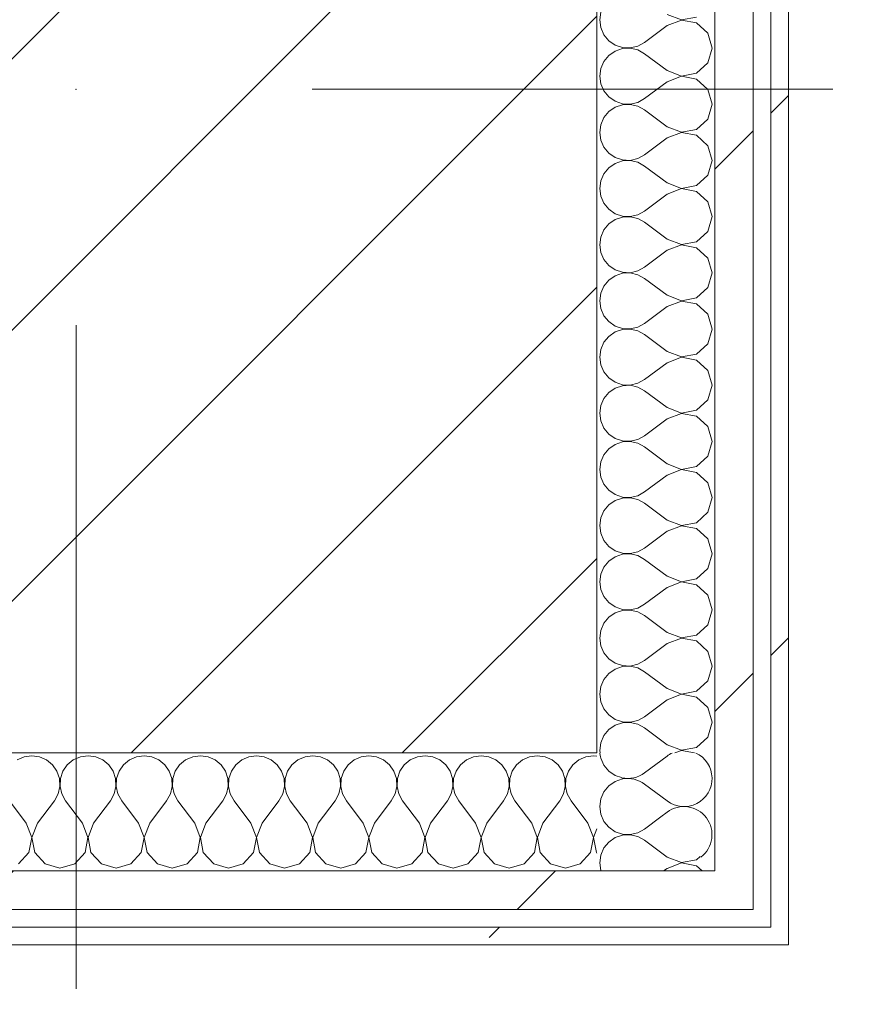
# Model space of a CAD drawing. Header units: millimetres. Extents: x -40968 to 11883, y -17757 to 4746.
# Tile 202 of 227: x -1814 to -1523, y -12524 to -12190. Entities that reach past the tile are written whole.
import ezdxf

# ---------------------------------------------------------------- set-up
doc = ezdxf.new("R2010")
doc.units = ezdxf.units.MM
doc.header["$MEASUREMENT"] = 0
doc.linetypes.add('Wipeout_Contour', pattern=[1000, 0, -1000])
for name, color, linetype in [('10_ESTR_Pilars', 7, 'Continuous'), ('Nuevo_06_COT_Generals', 7, 'Continuous'), ('Nuevo_08_E_Envans secs', 7, 'Continuous')]:
    doc.layers.add(name, color=color, linetype=linetype)
for name, color, linetype, lineweight in [('10_ESTR_Pilars_Pluma_Nº__20', 1, 'Continuous', 5), ('10_ESTR_Pilars_Pluma_Nº__28', 7, 'Continuous', 20), ('10_ESTR_Pilars_Pluma_Nº__42', 8, 'Continuous', 25), ('Nuevo_06_COT_Generals_Pluma_Nº__1', 7, 'Continuous', 5), ('Nuevo_08_E_Envans secs_Pluma_Nº__1', 7, 'Continuous', 5)]:
    doc.layers.add(name, color=color, linetype=linetype, lineweight=lineweight)
for name, color, linetype, lineweight, true_color in [('Nuevo_08_E_Envans secs_Pluma_Nº__102', 7, 'Continuous', 5, 0xcccccc), ('Nuevo_08_E_Envans secs_Pluma_Nº__171', 171, 'Continuous', 13, 0xaaaaff), ('Nuevo_08_E_Envans secs_Pluma_Nº__177', 7, 'Continuous', 15, 0xf7e046)]:
    doc.layers.add(name, color=color, linetype=linetype, lineweight=lineweight, true_color=true_color)
doc.styles.add('Estilo_Generado_1', font='txt')
doc.dimstyles.new('Estilo_Generado__1', dxfattribs={"dimtxt": 100, "dimasz": 38, "dimexe": 0.18, "dimexo": 300, "dimgap": 0, "dimtad": 1, "dimtih": 1, "dimtoh": 1, "dimlfac": 0.001, "dimzin": 0, "dimdsep": 46, "dimtxsty": 'Estilo_Generado_1', "dimblk": 'ARROWHEAD_2', "dimblk1": 'ARROWHEAD_2', "dimblk2": 'ARROWHEAD_2', "dimcen": 0.09, "dimclrd": 7, "dimclre": 7, "dimclrt": 7, "dimadec": 0, "dimazin": 0, "dimtfac": 1, "dimtdec": 4, "dimtmove": 0, "dimatfit": 3, "dimfxl": 0, "dimtolj": 1, "dimtzin": 0, "dimarcsym": 0})
pattern_1 = [(45, (0, 0), (-183.848, 183.848), [195, -65]), (45, (7e-14, 183.85), (-183.848, 183.848), [195, -65])]

# ---------------------------------------------------------------- blocks, each defined once
blk = doc.blocks.new('*X363')
at = {"layer": 'Nuevo_08_E_Envans secs_Pluma_Nº__102', "color": 254, "linetype": 'Continuous', "lineweight": 5, "true_color": 0xcccccc}
for p, q in [((-1616.65, -12440.23), (-1616.58, -12440.7)), ((-1616.58, -12440.7), (-1615.52, -12443.1)), ((-1615.52, -12443.1), (-1613.84, -12445.13)), ((-1613.84, -12445.13), (-1611.68, -12446.61)), ((-1611.68, -12446.61), (-1609.53, -12447.34)), ((-1613.84, -12450.11), (-1615.52, -12452.14)), ((-1611.68, -12448.62), (-1613.84, -12450.11)), ((-1609.19, -12447.78), (-1611.68, -12448.62)), ((-1609.09, -12447.78), (-1609.19, -12447.78)), ((-1615.52, -12452.14), (-1616.58, -12454.54)), ((-1616.58, -12454.54), (-1616.94, -12457.14)), ((-1616.94, -12457.14), (-1616.58, -12459.75)), ((-1616.58, -12459.75), (-1615.52, -12462.15)), ((-1615.52, -12462.15), (-1613.84, -12464.17)), ((-1596.22, -12460.65), (-1601.7, -12464.76)), ((-1613.84, -12464.17), (-1611.68, -12465.66)), ((-1611.68, -12465.66), (-1609.19, -12466.5)), ((-1609.19, -12466.83), (-1611.68, -12467.67)), ((-1609.19, -12466.5), (-1606.56, -12466.63)), ((-1606.56, -12466.71), (-1609.19, -12466.83)), ((-1606.56, -12466.63), (-1604, -12466.03)), ((-1604, -12467.3), (-1606.56, -12466.71)), ((-1604, -12466.03), (-1601.7, -12464.76)), ((-1613.84, -12469.16), (-1615.52, -12471.18)), ((-1611.68, -12467.67), (-1613.84, -12469.16)), ((-1601.7, -12468.57), (-1604, -12467.3)), ((-1594.08, -12474.29), (-1601.7, -12468.57)), ((-1616.58, -12473.59), (-1616.94, -12476.19)), ((-1615.52, -12471.18), (-1616.58, -12473.59)), ((-1616.94, -12476.19), (-1616.58, -12478.79)), ((-1594.08, -12474.29), (-1589.23, -12476.15)), ((-1589.23, -12476.23), (-1594.08, -12478.1)), ((-1589.23, -12476.15), (-1584.11, -12475.19)), ((-1584.11, -12477.2), (-1589.23, -12476.23)), ((-1584.11, -12475.19), (-1582.84, -12474.03)), ((-1582.16, -12478.98), (-1584.11, -12477.2)), ((-1616.58, -12478.79), (-1616.5, -12478.98)), ((-1594.08, -12478.1), (-1595.26, -12478.98))]:
    blk.add_line(p, q, dxfattribs=at)
blk = doc.blocks.new('*X365')
at = {"layer": 'Nuevo_08_E_Envans secs_Pluma_Nº__102', "color": 254, "linetype": 'Continuous', "lineweight": 5, "true_color": 0xcccccc}
for p, q in [((-1594.08, -12440), (-1601.7, -12445.71)), ((-1594.08, -12455.24), (-1601.7, -12449.52)), ((-1594.08, -12459.05), (-1596.22, -12460.65))]:
    blk.add_line(p, q, dxfattribs=at)
for centre, start, end in [((-1607.42, -12438.1), 185.3062, 192.4806), ((-1588.37, -12447.62), 233.1301, 65.165), ((-1588.37, -12447.62), 114.835, 126.8699), ((-1607.42, -12438.1), 257.5194, 306.8699), ((-1607.42, -12457.14), 53.1301, 100.1798), ((-1588.37, -12466.67), 307.1776, 126.8699)]:
    blk.add_arc(centre, 9.52, start, end, dxfattribs=at)
blk = doc.blocks.new('*X366')
at = {"layer": 'Nuevo_08_E_Envans secs_Pluma_Nº__102', "color": 254, "linetype": 'Continuous', "lineweight": 5, "true_color": 0xcccccc}
for p, q in [((-1616.58, -12187.87), (-1616.94, -12190.48)), ((-1594.08, -12188.57), (-1589.23, -12190.44)), ((-1589.23, -12190.44), (-1584.11, -12189.47)), ((-1616.94, -12190.48), (-1616.58, -12193.08)), ((-1616.58, -12193.08), (-1615.52, -12195.48)), ((-1594.08, -12192.38), (-1601.7, -12198.1)), ((-1589.23, -12190.51), (-1594.08, -12192.38)), ((-1584.11, -12191.48), (-1589.23, -12190.51)), ((-1580.27, -12194.99), (-1584.11, -12191.48)), ((-1615.52, -12195.48), (-1613.84, -12197.51)), ((-1578.85, -12200), (-1580.27, -12194.99)), ((-1613.84, -12197.51), (-1611.68, -12198.99)), ((-1611.68, -12198.99), (-1609.19, -12199.83)), ((-1609.19, -12200.17), (-1611.68, -12201.01)), ((-1609.19, -12199.83), (-1606.56, -12199.96)), ((-1606.56, -12200.04), (-1609.19, -12200.17)), ((-1606.56, -12199.96), (-1604, -12199.37)), ((-1604, -12200.63), (-1606.56, -12200.04)), ((-1604, -12199.37), (-1601.7, -12198.1)), ((-1580.27, -12205.01), (-1578.85, -12200)), ((-1613.84, -12202.49), (-1615.52, -12204.52)), ((-1611.68, -12201.01), (-1613.84, -12202.49)), ((-1601.7, -12201.9), (-1604, -12200.63)), ((-1594.08, -12207.62), (-1601.7, -12201.9)), ((-1616.58, -12206.92), (-1616.94, -12209.52)), ((-1615.52, -12204.52), (-1616.58, -12206.92)), ((-1584.11, -12208.52), (-1580.27, -12205.01)), ((-1616.94, -12209.52), (-1616.58, -12212.13)), ((-1594.08, -12207.62), (-1589.23, -12209.49)), ((-1589.23, -12209.56), (-1594.08, -12211.43)), ((-1589.23, -12209.49), (-1584.11, -12208.52)), ((-1584.11, -12210.53), (-1589.23, -12209.56)), ((-1616.58, -12212.13), (-1615.52, -12214.53)), ((-1594.08, -12211.43), (-1601.7, -12217.14)), ((-1580.27, -12214.04), (-1584.11, -12210.53)), ((-1615.52, -12214.53), (-1613.84, -12216.55)), ((-1613.84, -12216.55), (-1611.68, -12218.04)), ((-1578.85, -12219.05), (-1580.27, -12214.04)), ((-1611.68, -12220.05), (-1613.84, -12221.54)), ((-1611.68, -12218.04), (-1609.19, -12218.88)), ((-1609.19, -12219.21), (-1611.68, -12220.05)), ((-1609.19, -12218.88), (-1606.56, -12219.01)), ((-1606.56, -12219.09), (-1609.19, -12219.21)), ((-1606.56, -12219.01), (-1604, -12218.41)), ((-1604, -12219.68), (-1606.56, -12219.09)), ((-1604, -12218.41), (-1601.7, -12217.14)), ((-1601.7, -12220.95), (-1604, -12219.68)), ((-1580.27, -12224.05), (-1578.85, -12219.05)), ((-1615.52, -12223.56), (-1616.58, -12225.97)), ((-1613.84, -12221.54), (-1615.52, -12223.56)), ((-1594.08, -12226.67), (-1601.7, -12220.95)), ((-1616.58, -12225.97), (-1616.94, -12228.57)), ((-1594.08, -12226.67), (-1589.23, -12228.53)), ((-1584.11, -12227.57), (-1580.27, -12224.05)), ((-1616.94, -12228.57), (-1616.58, -12231.17)), ((-1589.23, -12228.61), (-1594.08, -12230.48)), ((-1589.23, -12228.53), (-1584.11, -12227.57)), ((-1584.11, -12229.58), (-1589.23, -12228.61)), ((-1580.27, -12233.09), (-1584.11, -12229.58)), ((-1616.58, -12231.17), (-1615.52, -12233.58)), ((-1615.52, -12233.58), (-1613.84, -12235.6)), ((-1594.08, -12230.48), (-1601.7, -12236.19)), ((-1578.85, -12238.1), (-1580.27, -12233.09)), ((-1613.84, -12235.6), (-1611.68, -12237.09)), ((-1604, -12237.46), (-1601.7, -12236.19)), ((-1611.68, -12239.1), (-1613.84, -12240.59)), ((-1611.68, -12237.09), (-1609.19, -12237.93)), ((-1609.19, -12238.26), (-1611.68, -12239.1)), ((-1609.19, -12237.93), (-1606.56, -12238.06)), ((-1606.56, -12238.13), (-1609.19, -12238.26)), ((-1606.56, -12238.06), (-1604, -12237.46)), ((-1604, -12238.73), (-1606.56, -12238.13)), ((-1601.7, -12240), (-1604, -12238.73)), ((-1594.08, -12245.71), (-1601.7, -12240)), ((-1580.27, -12243.1), (-1578.85, -12238.1)), ((-1615.52, -12242.61), (-1616.58, -12245.02)), ((-1613.84, -12240.59), (-1615.52, -12242.61)), ((-1584.11, -12246.61), (-1580.27, -12243.1)), ((-1616.58, -12245.02), (-1616.94, -12247.62)), ((-1594.08, -12245.71), (-1589.23, -12247.58)), ((-1589.23, -12247.58), (-1584.11, -12246.61)), ((-1616.94, -12247.62), (-1616.58, -12250.22)), ((-1616.58, -12250.22), (-1615.52, -12252.63)), ((-1594.08, -12249.52), (-1601.7, -12255.24)), ((-1589.23, -12247.66), (-1594.08, -12249.52)), ((-1584.11, -12248.62), (-1589.23, -12247.66)), ((-1580.27, -12252.14), (-1584.11, -12248.62)), ((-1615.52, -12252.63), (-1613.84, -12254.65)), ((-1578.85, -12257.14), (-1580.27, -12252.14)), ((-1613.84, -12254.65), (-1611.68, -12256.14)), ((-1611.68, -12256.14), (-1609.19, -12256.98)), ((-1609.19, -12256.98), (-1606.56, -12257.1)), ((-1606.56, -12257.1), (-1604, -12256.51)), ((-1604, -12256.51), (-1601.7, -12255.24)), ((-1613.84, -12259.64), (-1615.52, -12261.66)), ((-1611.68, -12258.15), (-1613.84, -12259.64)), ((-1609.19, -12257.31), (-1611.68, -12258.15)), ((-1606.56, -12257.18), (-1609.19, -12257.31)), ((-1604, -12257.78), (-1606.56, -12257.18)), ((-1601.7, -12259.05), (-1604, -12257.78)), ((-1594.08, -12264.76), (-1601.7, -12259.05)), ((-1580.27, -12262.15), (-1578.85, -12257.14)), ((-1615.52, -12261.66), (-1616.58, -12264.06)), ((-1584.11, -12265.66), (-1580.27, -12262.15)), ((-1616.58, -12264.06), (-1616.94, -12266.67)), ((-1616.94, -12266.67), (-1616.58, -12269.27)), ((-1594.08, -12264.76), (-1589.23, -12266.63)), ((-1589.23, -12266.71), (-1594.08, -12268.57)), ((-1589.23, -12266.63), (-1584.11, -12265.66)), ((-1584.11, -12267.67), (-1589.23, -12266.71)), ((-1616.58, -12269.27), (-1615.52, -12271.67)), ((-1594.08, -12268.57), (-1601.7, -12274.29)), ((-1580.27, -12271.18), (-1584.11, -12267.67)), ((-1615.52, -12271.67), (-1613.84, -12273.7)), ((-1578.85, -12276.19), (-1580.27, -12271.18)), ((-1613.84, -12273.7), (-1611.68, -12275.19)), ((-1611.68, -12275.19), (-1609.19, -12276.02)), ((-1609.19, -12276.36), (-1611.68, -12277.2)), ((-1609.19, -12276.02), (-1606.56, -12276.15)), ((-1606.56, -12276.23), (-1609.19, -12276.36)), ((-1606.56, -12276.15), (-1604, -12275.56)), ((-1604, -12276.82), (-1606.56, -12276.23)), ((-1604, -12275.56), (-1601.7, -12274.29)), ((-1601.7, -12278.1), (-1604, -12276.82)), ((-1580.27, -12281.2), (-1578.85, -12276.19)), ((-1613.84, -12278.68), (-1615.52, -12280.71)), ((-1611.68, -12277.2), (-1613.84, -12278.68)), ((-1594.08, -12283.81), (-1601.7, -12278.1)), ((-1616.58, -12283.11), (-1616.94, -12285.71)), ((-1615.52, -12280.71), (-1616.58, -12283.11)), ((-1584.11, -12284.71), (-1580.27, -12281.2)), ((-1616.94, -12285.71), (-1616.58, -12288.32)), ((-1594.08, -12283.81), (-1589.23, -12285.68)), ((-1589.23, -12285.75), (-1594.08, -12287.62)), ((-1589.23, -12285.68), (-1584.11, -12284.71)), ((-1584.11, -12286.72), (-1589.23, -12285.75)), ((-1580.27, -12290.23), (-1584.11, -12286.72)), ((-1616.58, -12288.32), (-1615.52, -12290.72)), ((-1594.08, -12287.62), (-1601.7, -12293.33)), ((-1578.85, -12295.24), (-1580.27, -12290.23)), ((-1615.52, -12290.72), (-1613.84, -12292.74)), ((-1613.84, -12292.74), (-1611.68, -12294.23)), ((-1604, -12294.6), (-1601.7, -12293.33)), ((-1611.68, -12296.24), (-1613.84, -12297.73)), ((-1611.68, -12294.23), (-1609.19, -12295.07)), ((-1609.19, -12295.4), (-1611.68, -12296.24)), ((-1609.19, -12295.07), (-1606.56, -12295.2)), ((-1606.56, -12295.28), (-1609.19, -12295.4)), ((-1606.56, -12295.2), (-1604, -12294.6)), ((-1604, -12295.87), (-1606.56, -12295.28)), ((-1601.7, -12297.14), (-1604, -12295.87)), ((-1580.27, -12300.25), (-1578.85, -12295.24)), ((-1615.52, -12299.75), (-1616.58, -12302.16)), ((-1613.84, -12297.73), (-1615.52, -12299.75)), ((-1594.08, -12302.86), (-1601.7, -12297.14)), ((-1584.11, -12303.76), (-1580.27, -12300.25)), ((-1616.58, -12302.16), (-1616.94, -12304.76)), ((-1594.08, -12302.86), (-1589.23, -12304.72)), ((-1616.94, -12304.76), (-1616.58, -12307.36)), ((-1594.08, -12306.67), (-1601.7, -12312.38)), ((-1589.23, -12304.8), (-1594.08, -12306.67)), ((-1589.23, -12304.72), (-1584.11, -12303.76)), ((-1584.11, -12305.77), (-1589.23, -12304.8)), ((-1580.27, -12309.28), (-1584.11, -12305.77)), ((-1616.58, -12307.36), (-1615.52, -12309.77)), ((-1615.52, -12309.77), (-1613.84, -12311.79)), ((-1578.85, -12314.29), (-1580.27, -12309.28)), ((-1613.84, -12311.79), (-1611.68, -12313.28)), ((-1611.68, -12313.28), (-1609.19, -12314.12)), ((-1606.56, -12314.25), (-1604, -12313.65)), ((-1604, -12313.65), (-1601.7, -12312.38)), ((-1613.84, -12316.78), (-1615.52, -12318.8)), ((-1611.68, -12315.29), (-1613.84, -12316.78)), ((-1609.19, -12314.45), (-1611.68, -12315.29)), ((-1609.19, -12314.12), (-1606.56, -12314.25)), ((-1606.56, -12314.32), (-1609.19, -12314.45)), ((-1604, -12314.92), (-1606.56, -12314.32)), ((-1601.7, -12316.19), (-1604, -12314.92)), ((-1594.08, -12321.9), (-1601.7, -12316.19)), ((-1580.27, -12319.29), (-1578.85, -12314.29)), ((-1615.52, -12318.8), (-1616.58, -12321.21)), ((-1584.11, -12322.8), (-1580.27, -12319.29)), ((-1616.58, -12321.21), (-1616.94, -12323.81)), ((-1594.08, -12321.9), (-1589.23, -12323.77)), ((-1589.23, -12323.77), (-1584.11, -12322.8)), ((-1616.94, -12323.81), (-1616.58, -12326.41)), ((-1616.58, -12326.41), (-1615.52, -12328.82)), ((-1594.08, -12325.71), (-1601.7, -12331.43)), ((-1589.23, -12323.85), (-1594.08, -12325.71)), ((-1584.11, -12324.81), (-1589.23, -12323.85)), ((-1580.27, -12328.33), (-1584.11, -12324.81)), ((-1615.52, -12328.82), (-1613.84, -12330.84)), ((-1578.85, -12333.33), (-1580.27, -12328.33)), ((-1613.84, -12330.84), (-1611.68, -12332.33)), ((-1611.68, -12332.33), (-1609.19, -12333.17)), ((-1609.19, -12333.5), (-1611.68, -12334.34)), ((-1609.19, -12333.17), (-1606.56, -12333.29)), ((-1606.56, -12333.37), (-1609.19, -12333.5)), ((-1606.56, -12333.29), (-1604, -12332.7)), ((-1604, -12333.97), (-1606.56, -12333.37)), ((-1604, -12332.7), (-1601.7, -12331.43)), ((-1580.27, -12338.34), (-1578.85, -12333.33)), ((-1613.84, -12335.83), (-1615.52, -12337.85)), ((-1611.68, -12334.34), (-1613.84, -12335.83)), ((-1601.7, -12335.24), (-1604, -12333.97)), ((-1594.08, -12340.95), (-1601.7, -12335.24)), ((-1616.58, -12340.25), (-1616.94, -12342.86)), ((-1615.52, -12337.85), (-1616.58, -12340.25)), ((-1584.11, -12341.85), (-1580.27, -12338.34)), ((-1616.94, -12342.86), (-1616.58, -12345.46)), ((-1594.08, -12340.95), (-1589.23, -12342.82)), ((-1589.23, -12342.9), (-1594.08, -12344.76)), ((-1589.23, -12342.82), (-1584.11, -12341.85)), ((-1584.11, -12343.86), (-1589.23, -12342.9)), ((-1616.58, -12345.46), (-1615.52, -12347.86)), ((-1594.08, -12344.76), (-1601.7, -12350.48)), ((-1580.27, -12347.37), (-1584.11, -12343.86)), ((-1615.52, -12347.86), (-1613.84, -12349.89)), ((-1613.84, -12349.89), (-1611.68, -12351.38)), ((-1578.85, -12352.38), (-1580.27, -12347.37)), ((-1611.68, -12353.39), (-1613.84, -12354.87)), ((-1611.68, -12351.38), (-1609.19, -12352.22)), ((-1609.19, -12352.55), (-1611.68, -12353.39)), ((-1609.19, -12352.22), (-1606.56, -12352.34)), ((-1606.56, -12352.42), (-1609.19, -12352.55)), ((-1606.56, -12352.34), (-1604, -12351.75)), ((-1604, -12353.01), (-1606.56, -12352.42)), ((-1604, -12351.75), (-1601.7, -12350.48)), ((-1601.7, -12354.29), (-1604, -12353.01)), ((-1580.27, -12357.39), (-1578.85, -12352.38)), ((-1615.52, -12356.9), (-1616.58, -12359.3)), ((-1613.84, -12354.87), (-1615.52, -12356.9)), ((-1594.08, -12360), (-1601.7, -12354.29)), ((-1616.58, -12359.3), (-1616.94, -12361.9)), ((-1594.08, -12360), (-1589.23, -12361.87)), ((-1584.11, -12360.9), (-1580.27, -12357.39)), ((-1616.94, -12361.9), (-1616.58, -12364.51)), ((-1594.08, -12363.81), (-1601.7, -12369.52)), ((-1589.23, -12361.94), (-1594.08, -12363.81)), ((-1589.23, -12361.87), (-1584.11, -12360.9)), ((-1584.11, -12362.91), (-1589.23, -12361.94)), ((-1580.27, -12366.42), (-1584.11, -12362.91)), ((-1616.58, -12364.51), (-1615.52, -12366.91)), ((-1615.52, -12366.91), (-1613.84, -12368.94)), ((-1578.85, -12371.43), (-1580.27, -12366.42)), ((-1613.84, -12368.94), (-1611.68, -12370.42)), ((-1611.68, -12370.42), (-1609.19, -12371.26)), ((-1604, -12370.8), (-1601.7, -12369.52)), ((-1611.68, -12372.43), (-1613.84, -12373.92)), ((-1609.19, -12371.59), (-1611.68, -12372.43)), ((-1609.19, -12371.26), (-1606.56, -12371.39)), ((-1606.56, -12371.47), (-1609.19, -12371.59)), ((-1606.56, -12371.39), (-1604, -12370.8)), ((-1604, -12372.06), (-1606.56, -12371.47)), ((-1601.7, -12373.33), (-1604, -12372.06)), ((-1594.08, -12379.05), (-1601.7, -12373.33)), ((-1580.27, -12376.44), (-1578.85, -12371.43)), ((-1615.52, -12375.95), (-1616.58, -12378.35)), ((-1613.84, -12373.92), (-1615.52, -12375.95)), ((-1584.11, -12379.95), (-1580.27, -12376.44)), ((-1616.58, -12378.35), (-1616.94, -12380.95)), ((-1594.08, -12379.05), (-1589.23, -12380.91)), ((-1589.23, -12380.91), (-1584.11, -12379.95)), ((-1616.94, -12380.95), (-1616.58, -12383.55)), ((-1616.58, -12383.55), (-1615.52, -12385.96)), ((-1594.08, -12382.86), (-1601.7, -12388.57)), ((-1589.23, -12380.99), (-1594.08, -12382.86)), ((-1584.11, -12381.96), (-1589.23, -12380.99)), ((-1580.27, -12385.47), (-1584.11, -12381.96)), ((-1615.52, -12385.96), (-1613.84, -12387.98)), ((-1578.85, -12390.48), (-1580.27, -12385.47)), ((-1613.84, -12387.98), (-1611.68, -12389.47)), ((-1611.68, -12389.47), (-1609.19, -12390.31)), ((-1609.19, -12390.31), (-1606.56, -12390.44)), ((-1606.56, -12390.51), (-1609.19, -12390.64)), ((-1606.56, -12390.44), (-1604, -12389.84)), ((-1604, -12391.11), (-1606.56, -12390.51)), ((-1604, -12389.84), (-1601.7, -12388.57)), ((-1580.27, -12395.48), (-1578.85, -12390.48)), ((-1613.84, -12392.97), (-1615.52, -12394.99)), ((-1611.68, -12391.48), (-1613.84, -12392.97)), ((-1609.19, -12390.64), (-1611.68, -12391.48)), ((-1601.7, -12392.38), (-1604, -12391.11)), ((-1594.08, -12398.1), (-1601.7, -12392.38)), ((-1615.52, -12394.99), (-1616.58, -12397.4)), ((-1584.11, -12398.99), (-1580.27, -12395.48)), ((-1616.58, -12397.4), (-1616.94, -12400)), ((-1616.94, -12400), (-1616.58, -12402.6)), ((-1594.08, -12398.1), (-1589.23, -12399.96)), ((-1589.23, -12400.04), (-1594.08, -12401.9)), ((-1589.23, -12399.96), (-1584.11, -12398.99)), ((-1584.11, -12401.01), (-1589.23, -12400.04)), ((-1616.58, -12402.6), (-1615.52, -12405.01)), ((-1594.08, -12401.9), (-1601.7, -12407.62)), ((-1580.27, -12404.52), (-1584.11, -12401.01)), ((-1615.52, -12405.01), (-1613.84, -12407.03)), ((-1613.84, -12407.03), (-1611.68, -12408.52)), ((-1578.85, -12409.52), (-1580.27, -12404.52)), ((-1611.68, -12410.53), (-1613.84, -12412.02)), ((-1611.68, -12408.52), (-1609.19, -12409.36)), ((-1609.19, -12409.69), (-1611.68, -12410.53)), ((-1609.19, -12409.36), (-1606.56, -12409.49)), ((-1606.56, -12409.56), (-1609.19, -12409.69)), ((-1606.56, -12409.49), (-1604, -12408.89)), ((-1604, -12410.16), (-1606.56, -12409.56)), ((-1604, -12408.89), (-1601.7, -12407.62)), ((-1601.7, -12411.43), (-1604, -12410.16)), ((-1580.27, -12414.53), (-1578.85, -12409.52)), ((-1613.84, -12412.02), (-1615.52, -12414.04)), ((-1594.08, -12417.14), (-1601.7, -12411.43)), ((-1616.58, -12416.45), (-1616.94, -12419.05)), ((-1615.52, -12414.04), (-1616.58, -12416.45)), ((-1594.08, -12417.14), (-1589.23, -12419.01)), ((-1584.11, -12418.04), (-1580.27, -12414.53)), ((-1616.94, -12419.05), (-1616.58, -12421.65)), ((-1589.23, -12419.09), (-1594.08, -12420.95)), ((-1589.23, -12419.01), (-1584.11, -12418.04)), ((-1584.11, -12420.05), (-1589.23, -12419.09)), ((-1580.27, -12423.56), (-1584.11, -12420.05)), ((-1616.58, -12421.65), (-1615.52, -12424.05)), ((-1594.08, -12420.95), (-1601.7, -12426.67)), ((-1578.85, -12428.57), (-1580.27, -12423.56)), ((-1615.52, -12424.05), (-1613.84, -12426.08)), ((-1613.84, -12426.08), (-1611.68, -12427.57)), ((-1604, -12427.94), (-1601.7, -12426.67)), ((-1611.68, -12429.58), (-1613.84, -12431.06)), ((-1611.68, -12427.57), (-1609.19, -12428.41)), ((-1609.19, -12428.74), (-1611.68, -12429.58)), ((-1609.19, -12428.41), (-1606.56, -12428.53)), ((-1606.56, -12428.61), (-1609.19, -12428.74)), ((-1606.56, -12428.53), (-1604, -12427.94)), ((-1604, -12429.2), (-1606.56, -12428.61)), ((-1601.7, -12430.48), (-1604, -12429.2)), ((-1594.08, -12436.19), (-1601.7, -12430.48)), ((-1580.27, -12433.58), (-1578.85, -12428.57)), ((-1615.52, -12433.09), (-1616.58, -12435.49)), ((-1613.84, -12431.06), (-1615.52, -12433.09)), ((-1584.11, -12437.09), (-1580.27, -12433.58)), ((-1616.58, -12435.49), (-1616.94, -12438.1)), ((-1594.08, -12436.19), (-1589.23, -12438.06)), ((-1589.23, -12438.06), (-1584.11, -12437.09)), ((-1616.94, -12438.1), (-1616.82, -12438.98)), ((-1589.23, -12438.13), (-1591.42, -12438.98)), ((-1584.77, -12438.98), (-1589.23, -12438.13))]:
    blk.add_line(p, q, dxfattribs=at)
blk = doc.blocks.new('Muro_124_1', base_point=(-1552.89, -12503.98))
at = {"layer": 'Nuevo_08_E_Envans secs', "color": 7, "lineweight": 20}
blk.add_blockref('*X363', (0, 0), dxfattribs=at)
at = {"color": 254, "linetype": 'Wipeout_Contour', "lineweight": 0, "ltscale": 37759.620685}
blk.add_wipeout([(-1577.89, -12491.98), (-1564.89, -12491.98), (-1577.89, -12478.98)], dxfattribs=at).dxf.layer = 'Nuevo_08_E_Envans secs'
at = {"color": 254, "linetype": 'Wipeout_Contour', "lineweight": 0, "ltscale": 37796.069009}
blk.add_wipeout([(-1558.89, -12503.98), (-1552.89, -12503.98), (-1558.89, -12497.98)], dxfattribs=at).dxf.layer = 'Nuevo_08_E_Envans secs'
at = {"layer": 'Nuevo_08_E_Envans secs_Pluma_Nº__171', "linetype": 'Continuous', "lineweight": 13, "true_color": 0xaaaaff}
h = blk.add_hatch(dxfattribs=at)
h.set_pattern_fill('Panellat_HPL_0001', color=161, style=0, pattern_type=2)
h.set_pattern_definition(pattern_1)
h.paths.add_polyline_path([(-1558.89, -12503.98), (-1552.89, -12503.98), (-1558.89, -12497.98)])
at = {"layer": 'Nuevo_08_E_Envans secs_Pluma_Nº__177', "linetype": 'Continuous', "lineweight": 15, "true_color": 0xf7e046}
h = blk.add_hatch(dxfattribs=at)
h.set_pattern_fill('Panellat_HPL_0001', color=53, style=0, pattern_type=2)
h.set_pattern_definition(pattern_1)
h.paths.add_polyline_path([(-1577.89, -12491.98), (-1564.89, -12491.98), (-1577.89, -12478.98)])
at = {"color": 254, "linetype": 'Wipeout_Contour', "lineweight": 0, "ltscale": 37744.231797}
blk.add_wipeout([(-1577.89, -12478.98), (-1564.89, -12491.98), (-1564.89, -12478.98)], dxfattribs=at).dxf.layer = 'Nuevo_08_E_Envans secs'
at = {"color": 254, "linetype": 'Wipeout_Contour', "lineweight": 0, "ltscale": 37788.50506}
blk.add_wipeout([(-1552.89, -12497.98), (-1558.89, -12497.98), (-1552.89, -12503.98)], dxfattribs=at).dxf.layer = 'Nuevo_08_E_Envans secs'
at = {"layer": 'Nuevo_08_E_Envans secs_Pluma_Nº__171', "linetype": 'Continuous', "lineweight": 13, "true_color": 0xaaaaff}
h = blk.add_hatch(dxfattribs=at)
h.set_pattern_fill('Panellat_HPL_0001', color=161, style=0, pattern_type=2)
h.set_pattern_definition(pattern_1)
h.paths.add_polyline_path([(-1552.89, -12497.98), (-1558.89, -12497.98), (-1552.89, -12503.98)])
at = {"layer": 'Nuevo_08_E_Envans secs_Pluma_Nº__177', "linetype": 'Continuous', "lineweight": 15, "true_color": 0xf7e046}
h = blk.add_hatch(dxfattribs=at)
h.set_pattern_fill('Panellat_HPL_0001', color=53, style=0, pattern_type=2)
h.set_pattern_definition(pattern_1)
h.paths.add_polyline_path([(-1577.89, -12478.98), (-1564.89, -12491.98), (-1564.89, -12478.98)])
at = {"layer": 'Nuevo_08_E_Envans secs_Pluma_Nº__1', "color": 7, "linetype": 'Continuous', "lineweight": 5}
blk.add_line((-1577.89, -12491.98), (-1564.89, -12491.98), dxfattribs=at)
at = {"layer": 'Nuevo_08_E_Envans secs_Pluma_Nº__1', "color": 7, "linetype": 'Continuous', "lineweight": 5, "flags": 128}
blk.add_lwpolyline([(-1552.89, -12503.98), (-1558.89, -12503.98)], dxfattribs=at)
at = {"color": 254, "linetype": 'Wipeout_Contour', "lineweight": 0, "ltscale": 49250.909001}
blk.add_wipeout([(-1552.89, -11929.97), (-1558.89, -11929.97), (-1558.89, -12497.98), (-1552.89, -12497.98)], dxfattribs=at).dxf.layer = 'Nuevo_08_E_Envans secs'
at = {"color": 254, "linetype": 'Wipeout_Contour', "lineweight": 0, "ltscale": 49258.764095}
blk.add_wipeout([(-1577.89, -11948.97), (-1577.89, -12478.98), (-1564.89, -12478.98), (-1564.89, -11948.97)], dxfattribs=at).dxf.layer = 'Nuevo_08_E_Envans secs'
at = {"layer": 'Nuevo_08_E_Envans secs_Pluma_Nº__171', "linetype": 'Continuous', "lineweight": 13, "true_color": 0xaaaaff}
h = blk.add_hatch(dxfattribs=at)
h.set_pattern_fill('Panellat_HPL_0001', color=161, style=0, pattern_type=2)
h.set_pattern_definition(pattern_1)
h.paths.add_polyline_path([(-1552.89, -11929.97), (-1558.89, -11929.97), (-1558.89, -12497.98), (-1552.89, -12497.98)])
at = {"layer": 'Nuevo_08_E_Envans secs_Pluma_Nº__177', "linetype": 'Continuous', "lineweight": 15, "true_color": 0xf7e046}
h = blk.add_hatch(dxfattribs=at)
h.set_pattern_fill('Panellat_HPL_0001', color=53, style=0, pattern_type=2)
h.set_pattern_definition(pattern_1)
h.paths.add_polyline_path([(-1577.89, -11948.97), (-1577.89, -12478.98), (-1564.89, -12478.98), (-1564.89, -11948.97)])
at = {"layer": 'Nuevo_08_E_Envans secs_Pluma_Nº__1', "color": 7, "linetype": 'Continuous', "lineweight": 5}
for p, q in [((-1558.89, -12491.98), (-1558.89, -11935.97)), ((-1564.89, -12478.98), (-1564.89, -11948.97)), ((-1577.89, -12438.98), (-1577.89, -11988.97)), ((-1577.89, -12478.98), (-1577.89, -12438.98)), ((-1617.89, -12478.98), (-1577.89, -12478.98)), ((-1564.89, -12491.98), (-1564.89, -12478.98)), ((-1558.89, -12497.98), (-1558.89, -12491.98)), ((-1564.89, -12497.98), (-1558.89, -12497.98))]:
    blk.add_line(p, q, dxfattribs=at)
at = {"layer": 'Nuevo_08_E_Envans secs_Pluma_Nº__1', "color": 7, "linetype": 'Continuous', "lineweight": 5, "flags": 128}
blk.add_lwpolyline([(-1552.89, -12503.98), (-1552.89, -11923.97)], dxfattribs=at)
at = {"layer": 'Nuevo_08_E_Envans secs', "color": 7, "lineweight": 20}
for name in ['*X366', '*X365']:
    blk.add_blockref(name, (0, 0), dxfattribs=at)
blk = doc.blocks.new('*X374')
at = {"layer": 'Nuevo_08_E_Envans secs_Pluma_Nº__102', "color": 254, "linetype": 'Continuous', "lineweight": 5, "true_color": 0xcccccc}
for p, q in [((-1812.13, -12440.29), (-1814.53, -12441.35)), ((-1809.52, -12439.93), (-1812.13, -12440.29)), ((-1806.92, -12440.29), (-1809.52, -12439.93)), ((-1804.52, -12441.35), (-1806.92, -12440.29)), ((-1793.08, -12440.29), (-1795.48, -12441.35)), ((-1790.48, -12439.93), (-1793.08, -12440.29)), ((-1787.87, -12440.29), (-1790.48, -12439.93)), ((-1785.47, -12441.35), (-1787.87, -12440.29)), ((-1774.03, -12440.29), (-1776.44, -12441.35)), ((-1771.43, -12439.93), (-1774.03, -12440.29)), ((-1768.83, -12440.29), (-1771.43, -12439.93)), ((-1766.42, -12441.35), (-1768.83, -12440.29)), ((-1754.98, -12440.29), (-1757.39, -12441.35)), ((-1752.38, -12439.93), (-1754.98, -12440.29)), ((-1749.78, -12440.29), (-1752.38, -12439.93)), ((-1747.37, -12441.35), (-1749.78, -12440.29)), ((-1735.94, -12440.29), (-1738.34, -12441.35)), ((-1733.33, -12439.93), (-1735.94, -12440.29)), ((-1730.73, -12440.29), (-1733.33, -12439.93)), ((-1728.33, -12441.35), (-1730.73, -12440.29)), ((-1716.89, -12440.29), (-1719.29, -12441.35)), ((-1714.29, -12439.93), (-1716.89, -12440.29)), ((-1711.68, -12440.29), (-1714.29, -12439.93)), ((-1709.28, -12441.35), (-1711.68, -12440.29)), ((-1697.84, -12440.29), (-1700.25, -12441.35)), ((-1695.24, -12439.93), (-1697.84, -12440.29)), ((-1692.64, -12440.29), (-1695.24, -12439.93)), ((-1690.23, -12441.35), (-1692.64, -12440.29)), ((-1678.79, -12440.29), (-1681.2, -12441.35)), ((-1676.19, -12439.93), (-1678.79, -12440.29)), ((-1673.59, -12440.29), (-1676.19, -12439.93)), ((-1671.18, -12441.35), (-1673.59, -12440.29)), ((-1659.75, -12440.29), (-1662.15, -12441.35)), ((-1657.14, -12439.93), (-1659.75, -12440.29)), ((-1654.54, -12440.29), (-1657.14, -12439.93)), ((-1652.14, -12441.35), (-1654.54, -12440.29)), ((-1640.7, -12440.29), (-1643.1, -12441.35)), ((-1638.1, -12439.93), (-1640.7, -12440.29)), ((-1635.49, -12440.29), (-1638.1, -12439.93)), ((-1633.09, -12441.35), (-1635.49, -12440.29)), ((-1621.65, -12440.29), (-1624.05, -12441.35)), ((-1619.05, -12439.93), (-1621.65, -12440.29)), ((-1617.89, -12440.09), (-1619.05, -12439.93)), ((-1802.49, -12443.03), (-1804.52, -12441.35)), ((-1801.01, -12445.19), (-1802.49, -12443.03)), ((-1797.51, -12443.03), (-1798.99, -12445.19)), ((-1795.48, -12441.35), (-1797.51, -12443.03)), ((-1783.45, -12443.03), (-1785.47, -12441.35)), ((-1781.96, -12445.19), (-1783.45, -12443.03)), ((-1778.46, -12443.03), (-1779.95, -12445.19)), ((-1776.44, -12441.35), (-1778.46, -12443.03)), ((-1764.4, -12443.03), (-1766.42, -12441.35)), ((-1762.91, -12445.19), (-1764.4, -12443.03)), ((-1759.41, -12443.03), (-1760.9, -12445.19)), ((-1757.39, -12441.35), (-1759.41, -12443.03)), ((-1745.35, -12443.03), (-1747.37, -12441.35)), ((-1743.86, -12445.19), (-1745.35, -12443.03)), ((-1740.36, -12443.03), (-1741.85, -12445.19)), ((-1738.34, -12441.35), (-1740.36, -12443.03)), ((-1726.3, -12443.03), (-1728.33, -12441.35)), ((-1724.81, -12445.19), (-1726.3, -12443.03)), ((-1721.32, -12443.03), (-1722.8, -12445.19)), ((-1719.29, -12441.35), (-1721.32, -12443.03)), ((-1707.26, -12443.03), (-1709.28, -12441.35)), ((-1705.77, -12445.19), (-1707.26, -12443.03)), ((-1702.27, -12443.03), (-1703.76, -12445.19)), ((-1700.25, -12441.35), (-1702.27, -12443.03)), ((-1688.21, -12443.03), (-1690.23, -12441.35)), ((-1686.72, -12445.19), (-1688.21, -12443.03)), ((-1683.22, -12443.03), (-1684.71, -12445.19)), ((-1681.2, -12441.35), (-1683.22, -12443.03)), ((-1669.16, -12443.03), (-1671.18, -12441.35)), ((-1667.67, -12445.19), (-1669.16, -12443.03)), ((-1664.17, -12443.03), (-1665.66, -12445.19)), ((-1662.15, -12441.35), (-1664.17, -12443.03)), ((-1650.11, -12443.03), (-1652.14, -12441.35)), ((-1648.62, -12445.19), (-1650.11, -12443.03)), ((-1645.13, -12443.03), (-1646.61, -12445.19)), ((-1643.1, -12441.35), (-1645.13, -12443.03)), ((-1631.06, -12443.03), (-1633.09, -12441.35)), ((-1629.58, -12445.19), (-1631.06, -12443.03)), ((-1626.08, -12443.03), (-1627.57, -12445.19)), ((-1624.05, -12441.35), (-1626.08, -12443.03)), ((-1800.17, -12447.68), (-1801.01, -12445.19)), ((-1798.99, -12445.19), (-1799.83, -12447.68)), ((-1781.12, -12447.68), (-1781.96, -12445.19)), ((-1779.95, -12445.19), (-1780.79, -12447.68)), ((-1762.07, -12447.68), (-1762.91, -12445.19)), ((-1760.9, -12445.19), (-1761.74, -12447.68)), ((-1743.02, -12447.68), (-1743.86, -12445.19)), ((-1741.85, -12445.19), (-1742.69, -12447.68)), ((-1723.98, -12447.68), (-1724.81, -12445.19)), ((-1722.8, -12445.19), (-1723.64, -12447.68)), ((-1704.93, -12447.68), (-1705.77, -12445.19)), ((-1703.76, -12445.19), (-1704.6, -12447.68)), ((-1685.88, -12447.68), (-1686.72, -12445.19)), ((-1684.71, -12445.19), (-1685.55, -12447.68)), ((-1666.83, -12447.68), (-1667.67, -12445.19)), ((-1665.66, -12445.19), (-1666.5, -12447.68)), ((-1647.78, -12447.68), (-1648.62, -12445.19)), ((-1646.61, -12445.19), (-1647.45, -12447.68)), ((-1628.74, -12447.68), (-1629.58, -12445.19)), ((-1627.57, -12445.19), (-1628.41, -12447.68)), ((-1800.63, -12452.87), (-1800.04, -12450.31)), ((-1800.04, -12450.31), (-1800.17, -12447.68)), ((-1799.83, -12447.68), (-1799.96, -12450.31)), ((-1799.96, -12450.31), (-1799.37, -12452.87)), ((-1781.59, -12452.87), (-1780.99, -12450.31)), ((-1780.99, -12450.31), (-1781.12, -12447.68)), ((-1780.79, -12447.68), (-1780.91, -12450.31)), ((-1780.91, -12450.31), (-1780.32, -12452.87)), ((-1762.54, -12452.87), (-1761.94, -12450.31)), ((-1761.94, -12450.31), (-1762.07, -12447.68)), ((-1761.74, -12447.68), (-1761.87, -12450.31)), ((-1761.87, -12450.31), (-1761.27, -12452.87)), ((-1743.49, -12452.87), (-1742.9, -12450.31)), ((-1742.9, -12450.31), (-1743.02, -12447.68)), ((-1742.69, -12447.68), (-1742.82, -12450.31)), ((-1742.82, -12450.31), (-1742.22, -12452.87)), ((-1724.44, -12452.87), (-1723.85, -12450.31)), ((-1723.85, -12450.31), (-1723.98, -12447.68)), ((-1723.64, -12447.68), (-1723.77, -12450.31)), ((-1723.77, -12450.31), (-1723.18, -12452.87)), ((-1705.4, -12452.87), (-1704.8, -12450.31)), ((-1704.8, -12450.31), (-1704.93, -12447.68)), ((-1704.6, -12447.68), (-1704.72, -12450.31)), ((-1704.72, -12450.31), (-1704.13, -12452.87)), ((-1686.35, -12452.87), (-1685.75, -12450.31)), ((-1685.75, -12450.31), (-1685.88, -12447.68)), ((-1685.55, -12447.68), (-1685.68, -12450.31)), ((-1685.68, -12450.31), (-1685.08, -12452.87)), ((-1667.3, -12452.87), (-1666.71, -12450.31)), ((-1666.71, -12450.31), (-1666.83, -12447.68)), ((-1666.5, -12447.68), (-1666.63, -12450.31)), ((-1666.63, -12450.31), (-1666.03, -12452.87)), ((-1648.25, -12452.87), (-1647.66, -12450.31)), ((-1647.66, -12450.31), (-1647.78, -12447.68)), ((-1647.45, -12447.68), (-1647.58, -12450.31)), ((-1647.58, -12450.31), (-1646.99, -12452.87)), ((-1629.2, -12452.87), (-1628.61, -12450.31)), ((-1628.61, -12450.31), (-1628.74, -12447.68)), ((-1628.41, -12447.68), (-1628.53, -12450.31)), ((-1628.53, -12450.31), (-1627.94, -12452.87)), ((-1801.9, -12455.17), (-1800.63, -12452.87)), ((-1799.37, -12452.87), (-1798.1, -12455.17)), ((-1782.86, -12455.17), (-1781.59, -12452.87)), ((-1780.32, -12452.87), (-1779.05, -12455.17)), ((-1763.81, -12455.17), (-1762.54, -12452.87)), ((-1761.27, -12452.87), (-1760, -12455.17)), ((-1744.76, -12455.17), (-1743.49, -12452.87)), ((-1742.22, -12452.87), (-1740.95, -12455.17)), ((-1725.71, -12455.17), (-1724.44, -12452.87)), ((-1723.18, -12452.87), (-1721.9, -12455.17)), ((-1706.67, -12455.17), (-1705.4, -12452.87)), ((-1704.13, -12452.87), (-1702.86, -12455.17)), ((-1687.62, -12455.17), (-1686.35, -12452.87)), ((-1685.08, -12452.87), (-1683.81, -12455.17)), ((-1668.57, -12455.17), (-1667.3, -12452.87)), ((-1666.03, -12452.87), (-1664.76, -12455.17)), ((-1649.52, -12455.17), (-1648.25, -12452.87)), ((-1646.99, -12452.87), (-1645.71, -12455.17)), ((-1630.48, -12455.17), (-1629.2, -12452.87)), ((-1627.94, -12452.87), (-1626.67, -12455.17)), ((-1811.43, -12462.79), (-1817.14, -12455.17)), ((-1807.62, -12462.79), (-1801.9, -12455.17)), ((-1792.38, -12462.79), (-1798.1, -12455.17)), ((-1788.57, -12462.79), (-1782.86, -12455.17)), ((-1773.33, -12462.79), (-1779.05, -12455.17)), ((-1769.52, -12462.79), (-1763.81, -12455.17)), ((-1754.29, -12462.79), (-1760, -12455.17)), ((-1750.48, -12462.79), (-1744.76, -12455.17)), ((-1735.24, -12462.79), (-1740.95, -12455.17)), ((-1731.43, -12462.79), (-1725.71, -12455.17)), ((-1716.19, -12462.79), (-1721.9, -12455.17)), ((-1712.38, -12462.79), (-1706.67, -12455.17)), ((-1697.14, -12462.79), (-1702.86, -12455.17)), ((-1693.33, -12462.79), (-1687.62, -12455.17)), ((-1678.1, -12462.79), (-1683.81, -12455.17)), ((-1674.29, -12462.79), (-1668.57, -12455.17)), ((-1659.05, -12462.79), (-1664.76, -12455.17)), ((-1655.24, -12462.79), (-1649.52, -12455.17)), ((-1640, -12462.79), (-1645.71, -12455.17)), ((-1636.19, -12462.79), (-1630.48, -12455.17)), ((-1620.95, -12462.79), (-1626.67, -12455.17)), ((-1809.56, -12467.64), (-1811.43, -12462.79)), ((-1807.62, -12462.79), (-1809.49, -12467.64)), ((-1790.51, -12467.64), (-1792.38, -12462.79)), ((-1788.57, -12462.79), (-1790.44, -12467.64)), ((-1771.47, -12467.64), (-1773.33, -12462.79)), ((-1769.52, -12462.79), (-1771.39, -12467.64)), ((-1752.42, -12467.64), (-1754.29, -12462.79)), ((-1750.48, -12462.79), (-1752.34, -12467.64)), ((-1733.37, -12467.64), (-1735.24, -12462.79)), ((-1731.43, -12462.79), (-1733.29, -12467.64)), ((-1714.32, -12467.64), (-1716.19, -12462.79)), ((-1712.38, -12462.79), (-1714.25, -12467.64)), ((-1695.28, -12467.64), (-1697.14, -12462.79)), ((-1693.33, -12462.79), (-1695.2, -12467.64)), ((-1676.23, -12467.64), (-1678.1, -12462.79)), ((-1674.29, -12462.79), (-1676.15, -12467.64)), ((-1657.18, -12467.64), (-1659.05, -12462.79)), ((-1655.24, -12462.79), (-1657.1, -12467.64)), ((-1638.13, -12467.64), (-1640, -12462.79)), ((-1636.19, -12462.79), (-1638.06, -12467.64)), ((-1619.09, -12467.64), (-1620.95, -12462.79)), ((-1617.89, -12464.74), (-1619.01, -12467.64)), ((-1810.53, -12472.76), (-1809.56, -12467.64)), ((-1809.49, -12467.64), (-1808.52, -12472.76)), ((-1791.48, -12472.76), (-1790.51, -12467.64)), ((-1790.44, -12467.64), (-1789.47, -12472.76)), ((-1772.43, -12472.76), (-1771.47, -12467.64)), ((-1771.39, -12467.64), (-1770.42, -12472.76)), ((-1753.39, -12472.76), (-1752.42, -12467.64)), ((-1752.34, -12467.64), (-1751.38, -12472.76)), ((-1734.34, -12472.76), (-1733.37, -12467.64)), ((-1733.29, -12467.64), (-1732.33, -12472.76)), ((-1715.29, -12472.76), (-1714.32, -12467.64)), ((-1714.25, -12467.64), (-1713.28, -12472.76)), ((-1696.24, -12472.76), (-1695.28, -12467.64)), ((-1695.2, -12467.64), (-1694.23, -12472.76)), ((-1677.2, -12472.76), (-1676.23, -12467.64)), ((-1676.15, -12467.64), (-1675.19, -12472.76)), ((-1658.15, -12472.76), (-1657.18, -12467.64)), ((-1657.1, -12467.64), (-1656.14, -12472.76)), ((-1639.1, -12472.76), (-1638.13, -12467.64)), ((-1638.06, -12467.64), (-1637.09, -12472.76)), ((-1620.05, -12472.76), (-1619.09, -12467.64)), ((-1619.01, -12467.64), (-1618.04, -12472.76)), ((-1814.04, -12476.6), (-1810.53, -12472.76)), ((-1808.52, -12472.76), (-1805.01, -12476.6)), ((-1794.99, -12476.6), (-1791.48, -12472.76)), ((-1789.47, -12472.76), (-1785.96, -12476.6)), ((-1775.95, -12476.6), (-1772.43, -12472.76)), ((-1770.42, -12472.76), (-1766.91, -12476.6)), ((-1756.9, -12476.6), (-1753.39, -12472.76)), ((-1751.38, -12472.76), (-1747.86, -12476.6)), ((-1737.85, -12476.6), (-1734.34, -12472.76)), ((-1732.33, -12472.76), (-1728.82, -12476.6)), ((-1718.8, -12476.6), (-1715.29, -12472.76)), ((-1713.28, -12472.76), (-1709.77, -12476.6)), ((-1699.75, -12476.6), (-1696.24, -12472.76)), ((-1694.23, -12472.76), (-1690.72, -12476.6)), ((-1680.71, -12476.6), (-1677.2, -12472.76)), ((-1675.19, -12472.76), (-1671.67, -12476.6)), ((-1661.66, -12476.6), (-1658.15, -12472.76)), ((-1656.14, -12472.76), (-1652.63, -12476.6)), ((-1642.61, -12476.6), (-1639.1, -12472.76)), ((-1637.09, -12472.76), (-1633.58, -12476.6)), ((-1623.56, -12476.6), (-1620.05, -12472.76)), ((-1618.04, -12472.76), (-1617.89, -12472.92)), ((-1805.01, -12476.6), (-1800, -12478.02)), ((-1800, -12478.02), (-1794.99, -12476.6)), ((-1785.96, -12476.6), (-1780.95, -12478.02)), ((-1780.95, -12478.02), (-1775.95, -12476.6)), ((-1766.91, -12476.6), (-1761.9, -12478.02)), ((-1761.9, -12478.02), (-1756.9, -12476.6)), ((-1747.86, -12476.6), (-1742.86, -12478.02)), ((-1742.86, -12478.02), (-1737.85, -12476.6)), ((-1728.82, -12476.6), (-1723.81, -12478.02)), ((-1723.81, -12478.02), (-1718.8, -12476.6)), ((-1709.77, -12476.6), (-1704.76, -12478.02)), ((-1704.76, -12478.02), (-1699.75, -12476.6)), ((-1690.72, -12476.6), (-1685.71, -12478.02)), ((-1685.71, -12478.02), (-1680.71, -12476.6)), ((-1671.67, -12476.6), (-1666.67, -12478.02)), ((-1666.67, -12478.02), (-1661.66, -12476.6)), ((-1652.63, -12476.6), (-1647.62, -12478.02)), ((-1647.62, -12478.02), (-1642.61, -12476.6)), ((-1633.58, -12476.6), (-1628.57, -12478.02)), ((-1628.57, -12478.02), (-1623.56, -12476.6))]:
    blk.add_line(p, q, dxfattribs=at)
blk = doc.blocks.new('Muro_126_1', base_point=(-2036.11, -12503.98))
at = {"color": 254, "linetype": 'Wipeout_Contour', "lineweight": 0, "ltscale": 50462.387691}
blk.add_wipeout([(-1577.89, -12478.98), (-2011.11, -12478.98), (-2011.11, -12491.98), (-1577.89, -12491.98)], dxfattribs=at).dxf.layer = 'Nuevo_08_E_Envans secs'
at = {"color": 254, "linetype": 'Wipeout_Contour', "lineweight": 0, "ltscale": 50525.081917}
blk.add_wipeout([(-1558.89, -12497.98), (-2030.11, -12497.98), (-2030.11, -12503.98), (-1558.89, -12503.98)], dxfattribs=at).dxf.layer = 'Nuevo_08_E_Envans secs'
at = {"layer": 'Nuevo_08_E_Envans secs_Pluma_Nº__171', "linetype": 'Continuous', "lineweight": 13, "true_color": 0xaaaaff}
h = blk.add_hatch(dxfattribs=at)
h.set_pattern_fill('Panellat_HPL_0001', color=161, style=0, pattern_type=2)
h.set_pattern_definition(pattern_1)
h.paths.add_polyline_path([(-1558.89, -12497.98), (-2030.11, -12497.98), (-2030.11, -12503.98), (-1558.89, -12503.98)])
at = {"layer": 'Nuevo_08_E_Envans secs_Pluma_Nº__177', "linetype": 'Continuous', "lineweight": 15, "true_color": 0xf7e046}
h = blk.add_hatch(dxfattribs=at)
h.set_pattern_fill('Panellat_HPL_0001', color=53, style=0, pattern_type=2)
h.set_pattern_definition(pattern_1)
h.paths.add_polyline_path([(-1577.89, -12478.98), (-2011.11, -12478.98), (-2011.11, -12491.98), (-1577.89, -12491.98)])
at = {"layer": 'Nuevo_08_E_Envans secs_Pluma_Nº__1', "color": 7, "linetype": 'Continuous', "lineweight": 5}
for p, q in [((-1971.11, -12478.98), (-1617.89, -12478.98)), ((-1617.89, -12478.98), (-1577.89, -12478.98)), ((-2011.11, -12491.98), (-1577.89, -12491.98)), ((-1577.89, -12491.98), (-1564.89, -12491.98)), ((-2024.11, -12497.98), (-1564.89, -12497.98)), ((-1564.89, -12497.98), (-1558.89, -12497.98))]:
    blk.add_line(p, q, dxfattribs=at)
at = {"layer": 'Nuevo_08_E_Envans secs_Pluma_Nº__1', "color": 7, "linetype": 'Continuous', "lineweight": 5, "flags": 128}
blk.add_lwpolyline([(-2036.11, -12503.98), (-1558.89, -12503.98)], dxfattribs=at)
at = {"layer": 'Nuevo_08_E_Envans secs', "color": 7, "lineweight": 20}
blk.add_blockref('*X374', (0, 0), dxfattribs=at)
blk = doc.blocks.new('Pilar_13_1', base_point=(-1794.5, -12213.98))
at = {"color": 254, "linetype": 'Wipeout_Contour', "lineweight": 0, "ltscale": 49385.503299}
blk.add_wipeout([(-1971.11, -12438.98), (-1617.89, -12438.98), (-1617.89, -11988.98), (-1971.11, -11988.98)], dxfattribs=at).dxf.layer = '10_ESTR_Pilars'
at = {"layer": '10_ESTR_Pilars_Pluma_Nº__42', "linetype": 'Continuous', "lineweight": 25}
h = blk.add_hatch(dxfattribs=at)
h.set_pattern_fill('00_GCT_trama_45º_e1_400__05', color=8, style=0, pattern_type=2)
h.set_pattern_definition([(45, (0, 0), (-45.96194, 45.96194), [])])
h.paths.add_polyline_path([(-1971.11, -12438.98), (-1617.89, -12438.98), (-1617.89, -11988.98), (-1971.11, -11988.98)])
at = {"layer": '10_ESTR_Pilars_Pluma_Nº__20', "color": 1, "linetype": 'Continuous', "lineweight": 5}
for p, q in [((-1714.5, -12213.98), (-1537.89, -12213.98)), ((-1794.5, -12293.98), (-1794.5, -12518.98))]:
    blk.add_line(p, q, dxfattribs=at)
blk.add_point((-1794.5, -12213.98), dxfattribs=at)
at = {"layer": '10_ESTR_Pilars_Pluma_Nº__28', "color": 7, "linetype": 'Continuous', "lineweight": 20, "flags": 128}
blk.add_lwpolyline([(-1971.11, -12438.98), (-1617.89, -12438.98), (-1617.89, -11988.98), (-1971.11, -11988.98)], close=True, dxfattribs=at)
blk = doc.blocks.new('*D626')
at = {"layer": 'Nuevo_06_COT_Generals_Pluma_Nº__1', "color": 7, "linetype": 'Continuous', "lineweight": 5}
for p, q in [((-2036.11, -13229.69), (-2036.11, -12803.98)), ((-1552.89, -13229.69), (-1552.89, -12803.98)), ((-2021.68, -13167.19), (-2050.54, -13217.19)), ((-1538.46, -13167.19), (-1567.33, -13217.19)), ((-2036.11, -13192.19), (-1552.89, -13192.19))]:
    blk.add_line(p, q, dxfattribs=at)
at = {"layer": 'Nuevo_06_COT_Generals_Pluma_Nº__1', "color": 7, "lineweight": 5, "insert": (-1931.89, -13172.19), "char_height": 100, "attachment_point": 7, "style": 'Estilo_Generado_1'}
blk.add_mtext('\\A1;{\\pql;\\fGotham Book|b0|i0|c0|p0;\\W1.000000;0,48}', dxfattribs=at)
blk = doc.blocks.new('ARROWHEAD_2')
at = {"color": 0, "linetype": 'Continuous', "lineweight": 0}
for p, q in [((-0.3781, -0.655), (0.3781, 0.655)), ((0, 0), (-1, 0))]:
    blk.add_line(p, q, dxfattribs=at)
blk = doc.blocks.new('*D627')
at = {"layer": 'Nuevo_06_COT_Generals_Pluma_Nº__1', "color": 7, "linetype": 'Continuous', "lineweight": 5}
for p, q in [((-1552.89, -13229.69), (-1552.89, -12803.98)), ((843.89, -13229.69), (843.89, -12803.98)), ((-1538.46, -13167.19), (-1567.33, -13217.19)), ((858.32, -13167.19), (829.46, -13217.19)), ((-1552.89, -13192.19), (843.89, -13192.19))]:
    blk.add_line(p, q, dxfattribs=at)
at = {"layer": 'Nuevo_06_COT_Generals_Pluma_Nº__1', "color": 7, "lineweight": 5, "insert": (-452.63, -13172.19), "char_height": 100, "attachment_point": 7, "style": 'Estilo_Generado_1'}
blk.add_mtext('\\A1;{\\pql;\\fGotham Book|b0|i0|c0|p0;\\W1.000000;2,4}', dxfattribs=at)

msp = doc.modelspace()

# ---------------------------------------------------------------- block references
at = {"layer": 'Nuevo_08_E_Envans secs', "color": 7, "lineweight": 20}
msp.add_blockref('Muro_124_1', (-1552.894, -12503.976), dxfattribs=at)

# ---------------------------------------------------------------- next in the draw order: block references
msp.add_blockref('Muro_126_1', (-2036.109, -12503.976), dxfattribs=at)

# ---------------------------------------------------------------- next in the draw order: block references
at = {"layer": '10_ESTR_Pilars', "color": 7, "lineweight": 20}
msp.add_blockref('Pilar_13_1', (-1794.502, -12213.976), dxfattribs=at)

# ---------------------------------------------------------------- next in the draw order: dimensions: what is measured, and where the dimension line sits
at = {"layer": 'Nuevo_06_COT_Generals', "color": 7, "linetype": 'Continuous', "lineweight": 5}
for base, p1, p2, picture, middle in [((-1552.894, -13192.187), (-2036.109, -12503.976), (-1552.894, -12503.976), '*D626', (-1802.429, -13122.187)), ((843.891, -13192.187), (-1552.894, -12503.976), (843.891, -12503.976), '*D627', (-361.223, -13122.187))]:
    dim = msp.add_linear_dim(base=base, p1=p1, p2=p2, dimstyle='Estilo_Generado__1', dxfattribs=at)
    dim.commit()
    dim.dimension.update_dxf_attribs({"geometry": picture, "text_midpoint": middle, "dimtype": 160})

doc.saveas('drawing.dxf')
